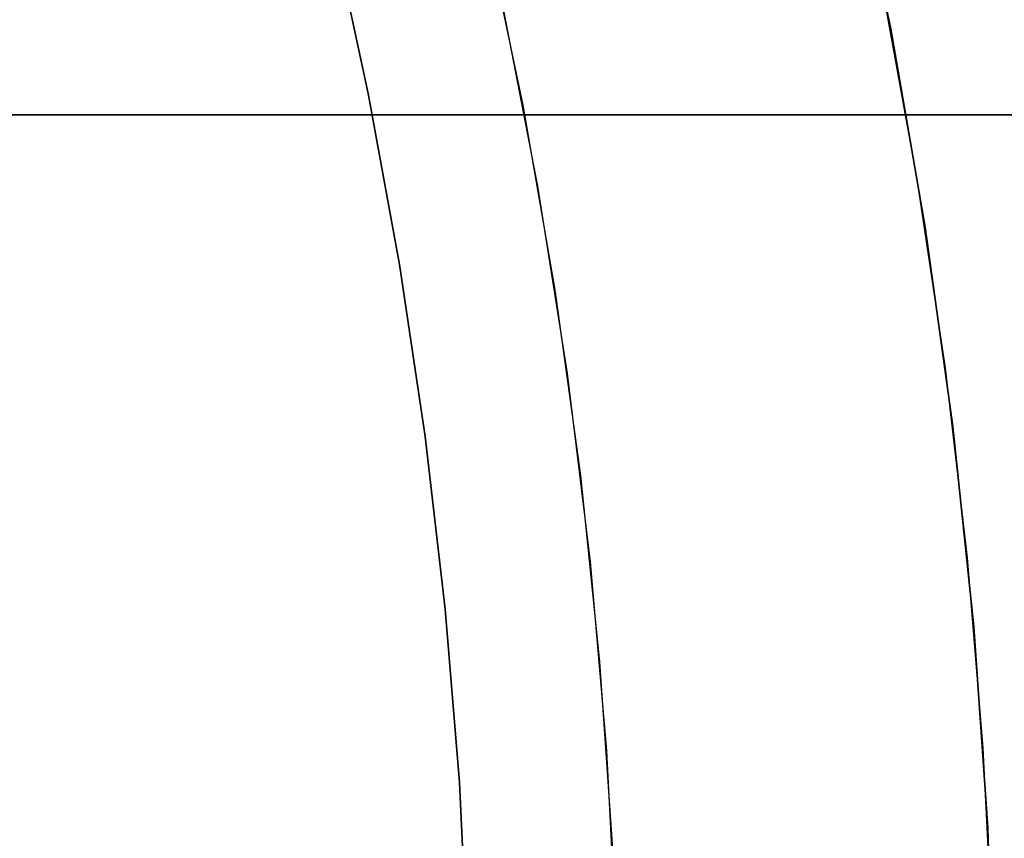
# Model space of a CAD drawing. Header units: millimetres. Extents: x -267 to 897, y -4167 to -3150.
# Tile 127 of 177: x 351.96 to 359.72, y -3514.6 to -3508.15. Entities that reach past the tile are written whole.
import ezdxf

# ---------------------------------------------------------------- set-up
doc = ezdxf.new("R2010")
doc.units = ezdxf.units.MM
doc.layers.add('1', color=7, linetype='Continuous')
doc.layers.add('BLANCO METALICO', color=7, linetype='Continuous', true_color=0xededed)

msp = doc.modelspace()

# ---------------------------------------------------------------- linework, layer by layer
at = {"layer": '1', "color": 250, "true_color": 0x111111}
for p, q in [((358.8248, -3508.223, 109.1312), (358.4984, -3506.6694, 109.1312)), ((358.4984, -3506.6694, 112.3996), (358.8248, -3508.223, 112.3996)), ((358.8248, -3508.223, 109.1312), (358.4984, -3506.6694, 109.1312)), ((355.621, -3507.3802, 118.6312), (355.9232, -3508.8261, 118.6312)), ((355.621, -3507.3802, 118.6312), (355.9232, -3508.8261, 118.6312)), ((358.7614, -3507.9268, 115.6679), (359.0317, -3509.4081, 115.6679)), ((358.7614, -3507.9268, 115.6679), (359.0317, -3509.4081, 115.6679)), ((355.7558, -3507.9949, 118.6312), (356.0399, -3509.463, 118.6312)), ((359.0975, -3509.7869, 109.1312), (358.8248, -3508.223, 109.1312)), ((358.8248, -3508.223, 112.3996), (359.0975, -3509.7869, 112.3996)), ((359.0975, -3509.7869, 109.1312), (358.8248, -3508.223, 109.1312)), ((355.9232, -3508.8261, 118.6312), (356.1755, -3510.2815, 118.6312)), ((355.9232, -3508.8261, 118.6312), (356.1755, -3510.2815, 118.6312)), ((359.0317, -3509.4081, 115.6679), (359.2537, -3510.8973, 115.6679)), ((359.0317, -3509.4081, 115.6679), (359.2537, -3510.8973, 115.6679)), ((356.0399, -3509.463, 118.6312), (356.2729, -3510.9401, 118.6312)), ((359.3161, -3511.3594, 109.1312), (359.0975, -3509.7869, 109.1312)), ((359.0975, -3509.7869, 112.3996), (359.3161, -3511.3594, 112.3996)), ((359.3161, -3511.3594, 109.1312), (359.0975, -3509.7869, 109.1312)), ((356.1755, -3510.2815, 118.6312), (356.3777, -3511.7448, 118.6312)), ((356.1755, -3510.2815, 118.6312), (356.3777, -3511.7448, 118.6312)), ((356.2729, -3510.9401, 118.6312), (356.4543, -3512.4244, 118.6312)), ((359.2537, -3510.8973, 115.6679), (359.4271, -3512.393, 115.6679)), ((359.2537, -3510.8973, 115.6679), (359.4271, -3512.393, 115.6679)), ((359.4802, -3512.9384, 109.1312), (359.3161, -3511.3594, 109.1312)), ((359.3161, -3511.3594, 112.3996), (359.4802, -3512.9384, 112.3996)), ((359.4802, -3512.9384, 109.1312), (359.3161, -3511.3594, 109.1312)), ((356.3777, -3511.7448, 118.6312), (356.5296, -3513.2141, 118.6312)), ((356.3777, -3511.7448, 118.6312), (356.5296, -3513.2141, 118.6312)), ((356.4543, -3512.4244, 118.6312), (356.5841, -3513.9141, 118.6312)), ((359.4271, -3512.393, 115.6679), (359.5514, -3513.8935, 115.6679)), ((359.4271, -3512.393, 115.6679), (359.5514, -3513.8935, 115.6679)), ((359.5897, -3514.5222, 109.1312), (359.4802, -3512.9384, 109.1312)), ((359.4802, -3512.9384, 112.3996), (359.5897, -3514.5222, 112.3996)), ((359.5897, -3514.5222, 109.1312), (359.4802, -3512.9384, 109.1312)), ((356.5296, -3513.2141, 118.6312), (356.631, -3514.6877, 118.6312)), ((356.5296, -3513.2141, 118.6312), (356.631, -3514.6877, 118.6312)), ((359.5514, -3513.8935, 115.6679), (359.6263, -3515.3972, 115.6679)), ((359.5514, -3513.8935, 115.6679), (359.6263, -3515.3972, 115.6679)), ((356.5841, -3513.9141, 118.6312), (356.662, -3515.4074, 118.6312)), ((359.6445, -3516.1088, 109.1312), (359.5897, -3514.5222, 109.1312)), ((359.5897, -3514.5222, 112.3996), (359.6445, -3516.1088, 112.3996)), ((359.6445, -3516.1088, 109.1312), (359.5897, -3514.5222, 109.1312))]:
    msp.add_line(p, q, dxfattribs=at)
at = {"layer": '1', "color": 7, "true_color": 0xffffff}
for p, q in [((354.4152, -3507.395, 0.6293), (354.7047, -3508.7342, 0.6293)), ((354.7047, -3508.7342, 0.6293), (354.4152, -3507.395, 0.6293)), ((354.7047, -3508.7342, 0.6293), (354.9507, -3510.0822, 0.6293)), ((354.9507, -3510.0822, 0.6293), (354.7047, -3508.7342, 0.6293)), ((354.9507, -3510.0822, 0.6293), (355.1528, -3511.4375, 0.6293)), ((355.1528, -3511.4375, 0.6293), (354.9507, -3510.0822, 0.6293)), ((355.1528, -3511.4375, 0.6293), (355.3105, -3512.7987, 0.6293)), ((355.3105, -3512.7987, 0.6293), (355.1528, -3511.4375, 0.6293)), ((355.3105, -3512.7987, 0.6293), (355.4237, -3514.1642, 0.6293)), ((355.4237, -3514.1642, 0.6293), (355.3105, -3512.7987, 0.6293)), ((355.4237, -3514.1642, 0.6293), (355.4918, -3515.5326, 0.6293)), ((355.4918, -3515.5326, 0.6293), (355.4237, -3514.1642, 0.6293))]:
    msp.add_line(p, q, dxfattribs=at)
at = {"layer": 'BLANCO METALICO'}
for p, q in [((350.5961, -3508.9026, 259.5324), (384.5109, -3508.9025, 259.5324)), ((384.5109, -3508.9025, 262.0324), (350.5961, -3508.9026, 262.0324)), ((350.5961, -3508.9026, 260.7824), (384.5109, -3508.9025, 260.7824))]:
    msp.add_line(p, q, dxfattribs=at)

doc.saveas('drawing.dxf')
